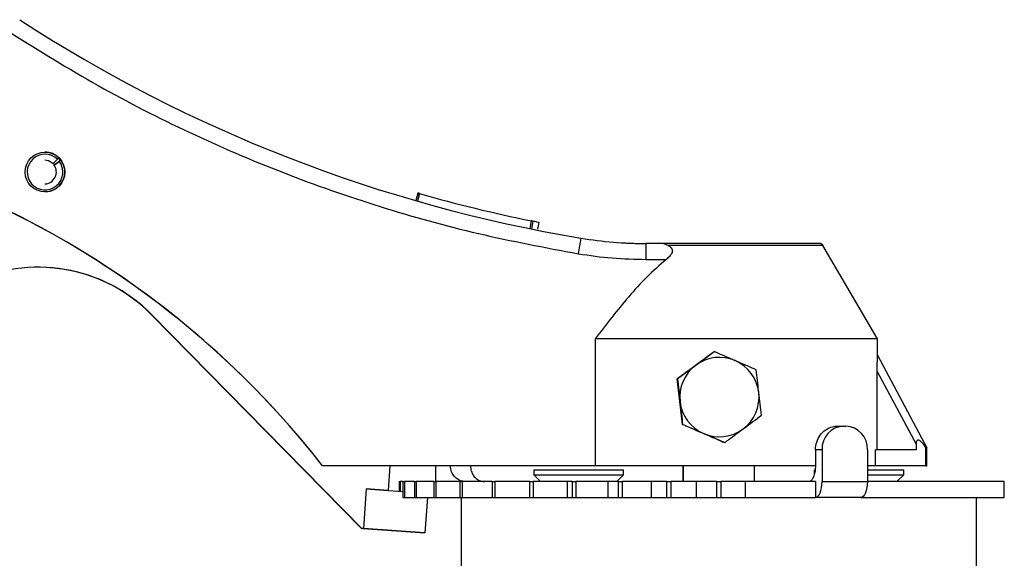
# Model space of a CAD drawing. Header units: millimetres. Extents: x 376 to 1218, y -39 to 832.
# Tile 20 of 25: x 463 to 587, y 441 to 509. Entities that reach past the tile are written whole.
import ezdxf

# ---------------------------------------------------------------- set-up
doc = ezdxf.new("R2010")
doc.units = ezdxf.units.MM

msp = doc.modelspace()

# ---------------------------------------------------------------- linework, layer by layer
at = {"color": 7, "linetype": 'Continuous', "lineweight": 25}
for p, q in [((467.34, 490.87), (467.28, 490.87)), ((467.34, 490.87), (467.86, 491.41)), ((467.43, 490.69), (468.03, 491.14)), ((467.5, 490.69), (467.43, 490.69)), ((467.5, 490.69), (468.1, 491.14)), ((468.04, 491.59), (467.86, 491.41)), ((468.03, 491.14), (468.24, 491.29)), ((468.29, 491.29), (468.1, 491.14)), ((468.24, 491.29), (468.29, 491.29)), ((513.34, 487.15), (513.06, 486.19)), ((513.33, 487.15), (513.06, 486.19)), ((513.54, 487.09), (513.26, 486.13)), ((513.34, 487.15), (513.33, 487.15)), ((527.62, 483.65), (527.42, 482.67)), ((527.82, 483.6), (527.63, 482.62)), ((528.44, 482.58), (528.61, 483.44)), ((544.13, 480.79), (542.11, 480.79)), ((571.26, 468.79), (564.4, 480.54)), ((542.11, 478.79), (544.64, 478.79)), ((479.75, 471.82), (479.72, 471.82)), ((479.72, 471.82), (506.21, 444.89)), ((506.24, 444.89), (479.75, 471.82)), ((571.26, 468.79), (535.68, 468.79)), ((535.68, 468.79), (535.68, 452.79)), ((571.26, 466.72), (571.26, 468.79)), ((548.35, 465.45), (550.67, 467.17)), ((550.67, 467.17), (550.68, 467.17)), ((571.26, 466.72), (577.48, 455.03)), ((546.03, 463.73), (548.35, 465.45)), ((571.25, 454.79), (571.25, 464.68)), ((571.25, 464.68), (576.14, 455.5)), ((546.36, 460.87), (546.03, 463.73)), ((546.03, 463.73), (546.04, 463.73)), ((546.38, 460.75), (546.35, 460.98)), ((546.69, 458), (546.36, 460.87)), ((546.69, 458), (546.7, 458)), ((549.34, 456.85), (546.69, 458)), ((566.23, 457.79), (567.01, 457.79)), ((567.01, 457.79), (567.28, 457.79)), ((551.99, 455.7), (549.34, 456.85)), ((551.99, 455.7), (552, 455.7)), ((564.28, 454.79), (563.45, 454.79)), ((563.45, 454.79), (563.45, 452.79)), ((564.28, 454.79), (564.28, 450.79)), ((570, 454.79), (570, 450.79)), ((571.03, 452.79), (571.03, 454.79)), ((576.14, 454.79), (571.03, 454.79)), ((576.14, 455.5), (576.14, 454.79)), ((577.37, 452.79), (577.37, 455.11)), ((577.48, 452.79), (577.48, 455.03)), ((501.3, 452.79), (501.29, 452.79)), ((535.68, 452.79), (501.3, 452.79)), ((509.8, 452.79), (509.58, 449.67)), ((515.55, 452.79), (515.55, 450.79)), ((527.95, 452.29), (527.95, 451.64)), ((527.95, 452.29), (534.31, 452.29)), ((534.31, 452.29), (539.25, 452.29)), ((563.45, 452.79), (535.68, 452.79)), ((539.25, 451.64), (539.25, 452.29)), ((546.75, 452.79), (546.75, 450.79)), ((546.77, 450.79), (546.77, 452.79)), ((555.77, 450.79), (555.77, 452.79)), ((563.28, 452.29), (563.28, 451.64)), ((571.03, 452.79), (570, 452.79)), ((570, 452.29), (574.58, 452.29)), ((577.37, 452.79), (571.03, 452.79)), ((574.58, 451.64), (574.58, 452.29)), ((577.37, 452.79), (577.48, 452.79)), ((510.95, 450.79), (510.95, 449.57)), ((510.95, 450.79), (511.07, 450.79)), ((511.44, 450.79), (511.07, 450.79)), ((511.44, 450.79), (511.44, 448.79)), ((511.44, 450.79), (511.61, 450.79)), ((511.61, 450.79), (511.61, 448.79)), ((512.91, 450.79), (511.61, 450.79)), ((512.91, 450.79), (512.91, 448.79)), ((512.91, 450.79), (513.12, 450.79)), ((513.12, 450.79), (513.12, 448.79)), ((515.31, 450.79), (513.12, 450.79)), ((515.31, 450.79), (515.31, 448.79)), ((515.31, 450.79), (515.57, 450.79)), ((515.57, 450.79), (515.57, 448.79)), ((518.59, 450.79), (515.57, 450.79)), ((518.59, 450.79), (518.59, 448.79)), ((518.59, 450.79), (518.89, 450.79)), ((518.89, 450.79), (518.89, 448.79)), ((522.67, 450.79), (518.89, 450.79)), ((522.67, 450.79), (522.67, 448.79)), ((522.67, 450.79), (523.02, 450.79)), ((523.02, 450.79), (523.02, 448.79)), ((527.44, 450.79), (523.02, 450.79)), ((527.44, 448.79), (527.44, 450.79)), ((527.44, 450.79), (527.84, 450.79)), ((527.84, 450.79), (527.84, 448.79)), ((532.15, 450.79), (527.84, 450.79)), ((527.95, 451.64), (528.8, 450.79)), ((527.95, 451.64), (534.31, 451.64)), ((532.15, 450.79), (532.15, 448.79)), ((532.8, 450.79), (532.15, 450.79)), ((532.8, 448.79), (532.8, 450.79)), ((532.8, 450.79), (533.24, 450.79)), ((533.24, 450.79), (533.24, 448.79)), ((537.26, 450.79), (533.24, 450.79)), ((534.31, 451.64), (539.25, 451.64)), ((537.26, 450.79), (537.26, 448.79)), ((538.61, 450.79), (537.26, 450.79)), ((538.4, 450.79), (539.25, 451.64)), ((538.61, 448.79), (538.61, 450.79)), ((538.61, 450.79), (539.08, 450.79)), ((539.08, 450.79), (539.08, 448.79)), ((542.72, 450.79), (539.08, 450.79)), ((542.72, 450.79), (542.72, 448.79)), ((544.73, 450.79), (542.72, 450.79)), ((544.73, 448.79), (544.73, 450.79)), ((544.73, 450.79), (545.22, 450.79)), ((545.22, 450.79), (545.22, 448.79)), ((548.39, 450.79), (545.22, 450.79)), ((548.39, 450.79), (548.39, 448.79)), ((551.02, 450.79), (548.39, 450.79)), ((551.02, 448.79), (551.02, 450.79)), ((551.02, 450.79), (551.51, 450.79)), ((551.51, 450.79), (551.51, 448.79)), ((554.58, 450.79), (551.51, 450.79)), ((554.58, 450.79), (554.58, 448.79)), ((563.45, 450.79), (554.58, 450.79)), ((563.45, 450.79), (563.45, 448.79)), ((564.28, 450.79), (570, 450.79)), ((570, 451.64), (574.58, 451.64)), ((587.26, 450.79), (570, 450.79)), ((573.73, 450.79), (574.58, 451.64)), ((587.26, 448.79), (587.26, 450.79)), ((506.8, 449.86), (506.45, 444.87)), ((509.58, 449.67), (506.8, 449.86)), ((506.8, 449.86), (509.58, 449.67)), ((509.58, 449.67), (511.44, 449.54)), ((509.58, 449.67), (509.58, 449.67)), ((511.44, 448.79), (511.61, 448.79)), ((511.61, 448.79), (512.91, 448.79)), ((512.91, 448.79), (513.12, 448.79)), ((513.12, 448.79), (515.31, 448.79)), ((514.52, 448.79), (514.21, 444.33)), ((515.31, 448.79), (515.57, 448.79)), ((515.57, 448.79), (518.59, 448.79)), ((518.59, 448.79), (518.89, 448.79)), ((518.76, 448.79), (518.76, 436.79)), ((518.89, 448.79), (522.67, 448.79)), ((522.67, 448.79), (523.02, 448.79)), ((523.02, 448.79), (527.44, 448.79)), ((527.44, 448.79), (527.84, 448.79)), ((527.84, 448.79), (532.15, 448.79)), ((532.15, 448.79), (532.8, 448.79)), ((532.8, 448.79), (533.24, 448.79)), ((533.24, 448.79), (537.26, 448.79)), ((537.26, 448.79), (538.61, 448.79)), ((538.61, 448.79), (539.08, 448.79)), ((539.08, 448.79), (542.72, 448.79)), ((542.72, 448.79), (544.73, 448.79)), ((544.73, 448.79), (545.22, 448.79)), ((545.22, 448.79), (548.39, 448.79)), ((548.39, 448.79), (551.02, 448.79)), ((551.02, 448.79), (551.51, 448.79)), ((551.51, 448.79), (554.58, 448.79)), ((554.58, 448.79), (563.45, 448.79)), ((569.16, 448.79), (563.45, 448.79)), ((569.16, 448.79), (582.58, 448.79)), ((583.76, 436.79), (583.76, 448.79)), ((585.1, 448.79), (587.26, 448.79)), ((506.21, 444.89), (506.24, 444.89)), ((506.42, 444.87), (506.21, 444.89)), ((506.45, 444.87), (506.24, 444.89)), ((506.42, 444.87), (514.21, 444.33)), ((514.21, 444.33), (506.45, 444.87)), ((514.21, 444.33), (514.21, 444.33))]:
    msp.add_line(p, q, dxfattribs=at)
at = {"color": 8, "linetype": 'Continuous', "lineweight": 25}
for p, q in [((564.4, 480.54), (544.87, 480.54)), ((511.07, 450.79), (511.07, 449.56))]:
    msp.add_line(p, q, dxfattribs=at)
at = {"color": 7, "linetype": 'Continuous', "lineweight": 25, "flags": 128}
for points in [[(467.28, 490.87), (466.76, 491.2), (466.26, 491.29)], [(468.23, 491.29), (468.07, 491.49), (468, 491.56)], [(468.01, 491.57), (468.2, 491.36), (468.25, 491.29)], [(468.28, 491.29), (468.12, 491.49), (468.03, 491.58)], [(549.41, 456.82), (549.34, 456.85), (549.27, 456.88)], [(563.45, 448.79), (563.61, 448.82), (563.77, 448.94), (563.91, 449.12), (564.04, 449.37), (564.14, 449.67), (564.22, 450.02), (564.27, 450.39), (564.28, 450.79)], [(570, 450.79), (569.99, 450.39), (569.94, 450.02), (569.86, 449.67), (569.76, 449.37), (569.63, 449.12), (569.49, 448.94), (569.33, 448.82), (569.16, 448.79)]]:
    msp.add_lwpolyline(points, dxfattribs=at)
at = {"color": 7, "linetype": 'Continuous', "lineweight": 25}
msp.add_circle((466.3, 489.8), 2.5, dxfattribs=at)
for centre, radius, start, end in [((564.5, 664.98), 186.05, 236.9763, 260.5262), ((411.78, 382.91), 113.56, 37.9731, 107.1489), ((411.77, 382.91), 113.56, 37.9731, 90), ((466.3, 489.8), 2.25, 45.8036, 36.8036), ((466.29, 489.8), 2.5, 45.8035, 90), ((466.23, 489.8), 1.5, 271.2201, 36.8037), ((466.29, 489.8), 2.5, 270.0002, 36.8036), ((466.3, 489.8), 1.5, 36.8036, 45.8036), ((564.5, 664.98), 185.05, 254.0146, 258.5057), ((346.06, 511.29), 190.18, 350.3756, 350.9779), ((542.11, 530.79), 50, 260.5262, 270), ((354.23, 479.29), 187.89, 359.8475, 0.4574), ((563.97, 480.29), 0.5, 30.2564, 90), ((465.49, 457.8), 20, 44.5199, 116.5643), ((465.46, 457.8), 20, 44.5199, 90), ((551.34, 461.44), 5, 66.5656, 126.5658), ((551.34, 461.44), 5, 6.5657, 66.5656), ((551.34, 461.44), 5, 126.5659, 186.5657), ((551.34, 461.44), 5, 306.5659, 6.5657), ((551.34, 461.44), 5, 186.5657, 246.5656), ((551.34, 461.44), 5, 246.5656, 306.5658), ((567.15, 454.92), 2.87, 92.9015, 182.6337), ((567.13, 454.92), 2.87, 357.3663, 87.0985)]:
    msp.add_arc(centre, radius, start, end, dxfattribs=at)
msp.add_ellipse((578.3, 451.44), major_axis=(-1.98, 4.56), ratio=0.185337, start_param=5.561595, end_param=6.686278, dxfattribs=at)
for points, knots in [([(462.02, 507.31), (465.66, 505.05), (472.94, 500.52), (484.44, 494.68), (496.3, 489.58), (508.49, 485.33), (520.91, 481.87), (529.34, 480.29), (533.55, 479.5)], [0, 0, 0, 0, 0.166208, 0.332906, 0.5, 0.667088, 0.833789, 1, 1, 1, 1]), ([(513.54, 487.09), (513.51, 487.1), (513.46, 487.11), (513.39, 487.13), (513.34, 487.14), (513.34, 487.15), (513.34, 487.15)], [0, 0, 0, 0, 0.251064, 0.499257, 0.749447, 1, 1, 1, 1]), ([(527.82, 483.6), (527.82, 483.6), (527.82, 483.61), (527.77, 483.62), (527.7, 483.63), (527.65, 483.64), (527.62, 483.65)], [0, 0, 0, 0, 0.25232, 0.501015, 0.750691, 1, 1, 1, 1]), ([(528.61, 483.44), (528.57, 483.45), (528.51, 483.46), (528.01, 483.56), (527.82, 483.6)], [0, 0, 0, 0, 0.613278, 1, 1, 1, 1]), ([(563.97, 480.79), (563.95, 480.79), (563.91, 480.79), (563.52, 480.79), (562.93, 480.79), (562.15, 480.79), (561.19, 480.79), (560.08, 480.79), (558.81, 480.79), (557.36, 480.79), (555.77, 480.79), (554.06, 480.79), (552.28, 480.79), (550.5, 480.79), (548.74, 480.79), (547.08, 480.79), (545.52, 480.79), (544.59, 480.79), (544.13, 480.79)], [0, 0, 0, 0, 0.064947, 0.129875, 0.192345, 0.254797, 0.313432, 0.372049, 0.433223, 0.494379, 0.558758, 0.623119, 0.688353, 0.753568, 0.817116, 0.880644, 0.940327, 1, 1, 1, 1]), ([(544.87, 480.54), (544.73, 480.61), (544.45, 480.75), (544.23, 480.78), (544.13, 480.79)], [0, 0, 0, 0, 0.503137, 1, 1, 1, 1]), ([(544.87, 480.54), (544.97, 480.48), (545.17, 480.37), (545.35, 480.15), (545.42, 479.9), (545.38, 479.64), (545.19, 479.31), (544.92, 479.03), (544.7, 478.85), (544.64, 478.79)], [0, 0, 0, 0, 0.180075, 0.330437, 0.435768, 0.541448, 0.67191, 0.893529, 1, 1, 1, 1]), ([(544.64, 478.79), (543.8, 478.06), (542.12, 476.59), (539.12, 473.25), (537.06, 470.58), (535.68, 468.79)], [0, 0, 0, 0, 0.247615, 0.495572, 1, 1, 1, 1]), ([(550.68, 467.17), (550.3, 466.89), (549.54, 466.33), (548.76, 465.75), (548.36, 465.45)], [0, 0, 0, 0, 0.495458, 1, 1, 1, 1]), ([(553.33, 466.02), (552.62, 466.33), (551.72, 466.72), (550.86, 467.09), (550.68, 467.17)], [0, 0, 0, 0, 0.788999, 1, 1, 1, 1]), ([(555.98, 464.88), (555.31, 465.17), (554.43, 465.55), (553.54, 465.93), (553.33, 466.02)], [0, 0, 0, 0, 0.768151, 1, 1, 1, 1]), ([(571.25, 464.68), (571.25, 465.14), (571.25, 465.75), (571.26, 466.38), (571.26, 466.61), (571.26, 466.7), (571.26, 466.72)], [0, 0, 0, 0, 0.602132, 0.797907, 0.943552, 1, 1, 1, 1]), ([(548.36, 465.45), (548.31, 465.41), (547.52, 464.83), (546.76, 464.26), (546.04, 463.73)], [0, 0, 0, 0, 0.070201, 1, 1, 1, 1]), ([(556.31, 462.01), (556.3, 462.08), (556.19, 463.05), (556.08, 463.99), (555.98, 464.88)], [0, 0, 0, 0, 0.070201, 1, 1, 1, 1]), ([(546.04, 463.73), (546.1, 463.27), (546.2, 462.33), (546.32, 461.36), (546.37, 460.87)], [0, 0, 0, 0, 0.495458, 1, 1, 1, 1]), ([(556.64, 459.14), (556.58, 459.61), (556.47, 460.55), (556.36, 461.52), (556.31, 462.01)], [0, 0, 0, 0, 0.495458, 1, 1, 1, 1]), ([(546.37, 460.87), (546.38, 460.8), (546.49, 459.83), (546.6, 458.88), (546.7, 458)], [0, 0, 0, 0, 0.070201, 1, 1, 1, 1]), ([(554.32, 457.42), (554.37, 457.46), (555.16, 458.04), (555.92, 458.61), (556.64, 459.14)], [0, 0, 0, 0, 0.070201, 1, 1, 1, 1]), ([(546.7, 458), (546.88, 457.92), (547.75, 457.54), (548.64, 457.16), (549.35, 456.85)], [0, 0, 0, 0, 0.211001, 1, 1, 1, 1]), ([(552, 455.7), (552.38, 455.98), (553.14, 456.54), (553.92, 457.13), (554.32, 457.42)], [0, 0, 0, 0, 0.495458, 1, 1, 1, 1]), ([(563.45, 454.79), (563.48, 455.12), (563.54, 455.79), (564.02, 456.69), (564.73, 457.37), (565.51, 457.73), (566.02, 457.77), (566.23, 457.79)], [0, 0, 0, 0, 0.21412, 0.428219, 0.642832, 0.857817, 1, 1, 1, 1]), ([(549.35, 456.85), (549.56, 456.76), (550.46, 456.37), (551.33, 455.99), (552, 455.7)], [0, 0, 0, 0, 0.231849, 1, 1, 1, 1]), ([(577.37, 455.11), (577.39, 455.09), (577.41, 455.06), (577.44, 455.03), (577.46, 455.01), (577.48, 455.01), (577.48, 455.02), (577.48, 455.03), (577.48, 455.03)], [0, 0, 0, 0, 0.313633, 0.488583, 0.63636, 0.78473, 0.921774, 1, 1, 1, 1]), ([(519.31, 450.79), (519.1, 450.81), (518.67, 450.85), (518.11, 451.2), (517.68, 451.7), (517.46, 452.27), (517.44, 452.64), (517.43, 452.79)], [0, 0, 0, 0, 0.2146939, 0.4293877, 0.6440816, 0.8587754, 1, 1, 1, 1]), ([(519.95, 452.79), (519.97, 452.56), (520.01, 452.11), (520.31, 451.51), (520.76, 451.06), (521.27, 450.82), (521.6, 450.79), (521.73, 450.79)], [0, 0, 0, 0, 0.214451, 0.428899, 0.643429, 0.858139, 1, 1, 1, 1]), ([(563.45, 452.79), (563.44, 452.56), (563.42, 452.11), (563.27, 451.51), (563.06, 451.06), (562.82, 450.82), (562.67, 450.8), (562.6, 450.79)], [0, 0, 0, 0, 0.213629, 0.427245, 0.641217, 0.855978, 1, 1, 1, 1])]:
    msp.add_open_spline(points, degree=3, knots=knots, dxfattribs=at)
at = {"color": 8, "linetype": 'Continuous', "lineweight": 25}
msp.add_open_spline([(539.28, 480.87), (539.38, 480.86), (539.69, 480.85), (540.62, 480.8), (541.61, 480.79), (542.1, 480.79)], degree=3, knots=[0, 0, 0, 0, 0.216885, 0.605974, 1, 1, 1, 1], dxfattribs=at)
at = {"color": 7, "linetype": 'Continuous', "lineweight": 25}
for points in [[(533.55, 479.5), (534.97, 479.29), (537.81, 478.88), (540.68, 478.82), (542.11, 478.79)], [(582.58, 448.79), (583.06, 448.79), (584.01, 448.79), (584.74, 448.79), (585.1, 448.79)]]:
    msp.add_open_spline(points, degree=3, dxfattribs=at)

doc.saveas('drawing.dxf')
